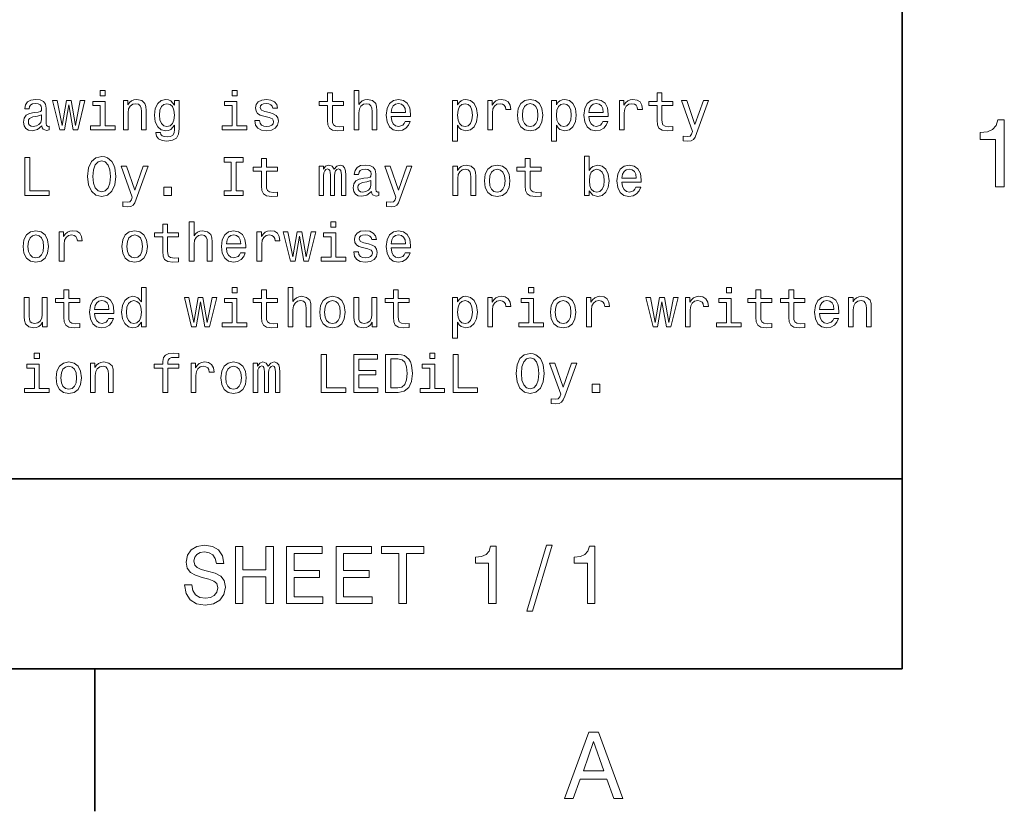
# Model space of a CAD drawing. Extents: x 0 to 420, y 0 to 297.
# Tile 27 of 32: x 364 to 415, y 2 to 44. Entities that reach past the tile are written whole.
import ezdxf

# ---------------------------------------------------------------- set-up
doc = ezdxf.new("R2010")
doc.units = 0

msp = doc.modelspace()

# ---------------------------------------------------------------- linework, layer by layer
at = {"color": 7, "lineweight": 35}
for p, q in [((410, 10), (410, 287)), ((410, 70), (410, 10)), ((220, 20), (410, 20)), ((10, 10), (410, 10)), ((220, 10), (410, 10)), ((367.5, 10), (367.5, 2.5))]:
    msp.add_line(p, q, dxfattribs=at)
at = {"color": 7, "lineweight": 13}
for points in [[(368.043213, 40.432278), (367.775208, 40.432278), (367.775208, 40.144093), (368.043213, 40.144093)], [(374.982697, 40.432278), (374.714691, 40.432278), (374.714691, 40.144093), (374.982697, 40.144093)], [(381.138336, 38.363113), (381.391937, 38.363113), (381.391937, 39.256485), (381.417877, 39.461098), (381.501434, 39.61095), (381.631134, 39.703171), (381.804016, 39.737755), (381.942352, 39.708935), (382.028809, 39.631126), (382.072052, 39.501442), (382.086456, 39.328529), (382.086456, 38.363113), (382.340057, 38.363113), (382.340057, 39.380405), (382.328522, 39.585014), (382.276642, 39.755043), (382.106628, 39.910664), (381.841492, 39.96542), (381.697388, 39.945248), (381.573486, 39.890491), (381.469727, 39.804035), (381.391937, 39.685879), (381.391937, 40.432278), (381.138336, 40.432278)], [(364.708923, 38.564842), (364.708923, 38.556198), (364.723328, 38.458214), (364.766571, 38.38905), (364.94812, 38.334293), (365.089325, 38.357349), (365.089325, 38.553314), (365.028809, 38.54467), (364.94812, 38.582134), (364.933716, 38.697407), (364.933716, 39.498562), (364.899139, 39.703171), (364.798279, 39.847263), (364.622467, 39.93372), (364.374634, 39.96542), (364.132568, 39.930836), (363.953888, 39.832855), (363.841492, 39.680115), (363.804016, 39.478386), (363.804016, 39.461098), (364.031708, 39.461098), (364.05188, 39.582134), (364.115265, 39.668591), (364.219025, 39.720463), (364.365997, 39.740635), (364.507202, 39.726227), (364.608063, 39.682999), (364.668579, 39.60807), (364.688751, 39.504322), (364.677216, 39.383286), (364.631104, 39.322769), (364.515839, 39.293949), (364.299713, 39.270893), (364.05188, 39.219021), (363.876068, 39.126801), (363.772339, 38.982712), (363.740631, 38.769455), (363.76944, 38.57925), (363.858795, 38.438042), (364.002869, 38.348705), (364.201721, 38.317005), (364.469727, 38.377522)], [(365.890472, 38.363113), (366.121033, 39.677235), (366.351562, 38.363113), (366.593658, 38.363113), (366.97406, 39.910664), (366.729095, 39.910664), (366.472626, 38.596542), (366.244934, 39.910664), (365.994232, 39.910664), (365.766571, 38.596542), (365.510071, 39.910664), (365.268005, 39.910664), (365.648407, 38.363113)], [(368.994232, 38.363113), (369.247833, 38.363113), (369.247833, 39.256485), (369.273773, 39.461098), (369.35733, 39.61095), (369.48703, 39.703171), (369.659943, 39.737755), (369.798279, 39.708935), (369.884705, 39.631126), (369.927948, 39.501442), (369.942352, 39.328529), (369.942352, 38.363113), (370.195953, 38.363113), (370.195953, 39.380405), (370.184418, 39.585014), (370.132568, 39.755043), (369.962524, 39.910664), (369.697388, 39.96542), (369.550415, 39.945248), (369.426514, 39.890491), (369.319885, 39.798271), (369.236298, 39.674351), (369.236298, 39.910664), (368.994232, 39.910664)], [(371.933716, 38.432278), (371.933716, 39.910664), (371.69165, 39.910664), (371.69165, 39.659943), (371.492798, 39.887608), (371.371765, 39.945248), (371.236298, 39.96542), (370.991333, 39.907784), (370.801147, 39.746399), (370.677216, 39.487034), (370.634003, 39.138329), (370.677216, 38.786743), (370.801147, 38.527378), (370.991333, 38.363113), (371.236298, 38.308357), (371.374634, 38.328533), (371.489899, 38.380405), (371.69165, 38.599426), (371.69165, 38.380405), (371.668579, 38.207493), (371.605194, 38.083576), (371.484131, 38.011528), (371.302582, 37.985592), (371.144073, 38.002884), (371.031677, 38.046112), (370.965424, 38.12104), (370.945251, 38.221905), (370.700287, 38.221905), (370.700287, 38.210377), (370.737732, 38.025936), (370.853027, 37.887608), (371.037445, 37.798271), (371.288177, 37.766571), (371.587891, 37.809799), (371.786743, 37.930836), (371.899139, 38.141212)], [(376.69165, 39.265129), (376.446686, 39.322769), (376.265137, 39.38905), (376.20459, 39.524498), (376.221893, 39.619598), (376.28241, 39.688763), (376.380402, 39.731991), (376.521606, 39.749279), (376.657043, 39.731991), (376.763672, 39.680115), (376.832855, 39.602306), (376.861664, 39.498562), (377.109497, 39.498562), (377.109497, 39.504322), (377.066284, 39.691643), (376.94812, 39.838619), (376.763672, 39.930836), (376.521606, 39.96542), (376.276642, 39.930836), (376.097961, 39.835735), (375.985596, 39.694527), (375.950989, 39.51585), (375.976929, 39.342941), (376.057617, 39.221905), (376.190186, 39.135448), (376.38327, 39.074928), (376.66571, 39.005764), (376.838623, 38.93372), (376.884735, 38.876083), (376.902008, 38.789627), (376.876068, 38.682999), (376.806915, 38.602306), (376.694519, 38.550434), (376.544678, 38.533142), (376.386169, 38.550434), (376.270874, 38.61095), (376.193085, 38.708935), (376.161377, 38.844383), (375.916412, 38.844383), (375.956757, 38.613834), (376.074921, 38.446686), (376.262238, 38.345821), (376.521606, 38.308357), (376.792511, 38.345821), (376.991333, 38.446686), (377.112396, 38.60807), (377.155609, 38.818443), (377.123901, 39), (377.034576, 39.12392), (376.887604, 39.204613)], [(379.7435, 39.642651), (379.7435, 38.867435), (379.760803, 38.616714), (379.841492, 38.443806), (380.002869, 38.342941), (380.276642, 38.308357), (380.576355, 38.322769), (380.576355, 38.541786), (380.35733, 38.524498), (380.158508, 38.54755), (380.05188, 38.619598), (380.005768, 38.740635), (379.997101, 38.910664), (379.997101, 39.642651), (380.576355, 39.642651), (380.576355, 39.858791), (379.997101, 39.858791), (379.997101, 40.311241), (379.7435, 40.311241), (379.7435, 39.858791), (379.305481, 39.858791), (379.305481, 39.642651)], [(383.095093, 39.0634), (384.109497, 39.0634), (384.112396, 39.181557), (384.066284, 39.51297), (383.939484, 39.760807), (383.737762, 39.910664), (383.469727, 39.96542), (383.207489, 39.907784), (383.005768, 39.746399), (382.876068, 39.48415), (382.829956, 39.138329), (382.873199, 38.783863), (383.002869, 38.524498), (383.201721, 38.363113), (383.46109, 38.308357), (383.685883, 38.345821), (383.8703, 38.443806), (384.005768, 38.599426), (384.083557, 38.806919), (383.832855, 38.806919), (383.780975, 38.691643), (383.706055, 38.605186), (383.492798, 38.536022), (383.328522, 38.567726), (383.20462, 38.668591), (383.123901, 38.832855), (383.095093, 39.054756)], [(386.582123, 39.671471), (386.582123, 39.910664), (386.328522, 39.910664), (386.328522, 37.763691), (386.582123, 37.763691), (386.582123, 38.599426), (386.671478, 38.463978), (386.772339, 38.374641), (387.02594, 38.308357), (387.268005, 38.363113), (387.458221, 38.527378), (387.582123, 38.786743), (387.628235, 39.138329), (387.582123, 39.487034), (387.458221, 39.746399), (387.268005, 39.907784), (387.02594, 39.96542), (386.887604, 39.948128), (386.76944, 39.893372), (386.668579, 39.801155)], [(388.172913, 38.363113), (388.426514, 38.363113), (388.426514, 39.247841), (388.452454, 39.461098), (388.530273, 39.613834), (388.657043, 39.706055), (388.827087, 39.737755), (388.953888, 39.717579), (389.048981, 39.659943), (389.106628, 39.561962), (389.126801, 39.429398), (389.383301, 39.429398), (389.348694, 39.662827), (389.253601, 39.829971), (389.095093, 39.930836), (388.878967, 39.96542), (388.731995, 39.942364), (388.605194, 39.884727), (388.492798, 39.786743), (388.403442, 39.654179), (388.403442, 39.910664), (388.172913, 39.910664)], [(389.737762, 39.135448), (389.783875, 38.783863), (389.916443, 38.524498), (390.126801, 38.363113), (390.40921, 38.308357), (390.688751, 38.363113), (390.899139, 38.521614), (391.031708, 38.780979), (391.080688, 39.135448), (391.031708, 39.487034), (390.899139, 39.749279), (390.688751, 39.907784), (390.40921, 39.96542), (390.126801, 39.907784), (389.916443, 39.746399), (389.783875, 39.487034)], [(391.786743, 39.671471), (391.786743, 39.910664), (391.533142, 39.910664), (391.533142, 37.763691), (391.786743, 37.763691), (391.786743, 38.599426), (391.876068, 38.463978), (391.976929, 38.374641), (392.23056, 38.308357), (392.472626, 38.363113), (392.662811, 38.527378), (392.786743, 38.786743), (392.832855, 39.138329), (392.786743, 39.487034), (392.662811, 39.746399), (392.472626, 39.907784), (392.23056, 39.96542), (392.092224, 39.948128), (391.97406, 39.893372), (391.873199, 39.801155)], [(393.504333, 39.0634), (394.518738, 39.0634), (394.521606, 39.181557), (394.475494, 39.51297), (394.348694, 39.760807), (394.146973, 39.910664), (393.878967, 39.96542), (393.616699, 39.907784), (393.414978, 39.746399), (393.285309, 39.48415), (393.239197, 39.138329), (393.28241, 38.783863), (393.412109, 38.524498), (393.610962, 38.363113), (393.870331, 38.308357), (394.095093, 38.345821), (394.279541, 38.443806), (394.414978, 38.599426), (394.492798, 38.806919), (394.242065, 38.806919), (394.190186, 38.691643), (394.115265, 38.605186), (393.902008, 38.536022), (393.737762, 38.567726), (393.613831, 38.668591), (393.533142, 38.832855), (393.504333, 39.054756)], [(395.112396, 38.363113), (395.365997, 38.363113), (395.365997, 39.247841), (395.391937, 39.461098), (395.469727, 39.613834), (395.596558, 39.706055), (395.766571, 39.737755), (395.893372, 39.717579), (395.988464, 39.659943), (396.046112, 39.561962), (396.066284, 39.429398), (396.322754, 39.429398), (396.288177, 39.662827), (396.193085, 39.829971), (396.034576, 39.930836), (395.818451, 39.96542), (395.671478, 39.942364), (395.544678, 39.884727), (395.432281, 39.786743), (395.342957, 39.654179), (395.342957, 39.910664), (395.112396, 39.910664)], [(397.092224, 39.642651), (397.092224, 38.867435), (397.109497, 38.616714), (397.190216, 38.443806), (397.351593, 38.342941), (397.625366, 38.308357), (397.925079, 38.322769), (397.925079, 38.541786), (397.706055, 38.524498), (397.507202, 38.54755), (397.400574, 38.619598), (397.354462, 38.740635), (397.345825, 38.910664), (397.345825, 39.642651), (397.925079, 39.642651), (397.925079, 39.858791), (397.345825, 39.858791), (397.345825, 40.311241), (397.092224, 40.311241), (397.092224, 39.858791), (396.654175, 39.858791), (396.654175, 39.642651)], [(399.527374, 39.910664), (399.083588, 38.63689), (398.648407, 39.910664), (398.371765, 39.910664), (398.959656, 38.276657), (398.907776, 38.132565), (398.827087, 38.034584), (398.69165, 38.002884), (398.458221, 38.0317), (398.458221, 37.786743), (398.703186, 37.763691), (398.878967, 37.786743), (399.002869, 37.858791), (399.092224, 37.982712), (399.170044, 38.164265), (399.798279, 39.910664)], [(368.034576, 38.57637), (368.034576, 39.858791), (367.38327, 39.858791), (367.38327, 39.642651), (367.780975, 39.642651), (367.780975, 38.57637), (367.262238, 38.57637), (367.262238, 38.363113), (368.559082, 38.363113), (368.559082, 38.57637)], [(370.89624, 39.138329), (370.92218, 39.394814), (371, 39.585014), (371.121033, 39.697407), (371.28241, 39.737755), (371.452454, 39.697407), (371.579254, 39.585014), (371.657043, 39.394814), (371.685883, 39.138329), (371.657043, 38.876083), (371.579254, 38.688763), (371.452454, 38.573486), (371.28241, 38.536022), (371.121033, 38.573486), (371, 38.688763), (370.92218, 38.878963)], [(374.97406, 38.57637), (374.97406, 39.858791), (374.322754, 39.858791), (374.322754, 39.642651), (374.720459, 39.642651), (374.720459, 38.57637), (374.201721, 38.57637), (374.201721, 38.363113), (375.498566, 38.363113), (375.498566, 38.57637)], [(383.095093, 39.276657), (383.126801, 39.475506), (383.20462, 39.622478), (383.322754, 39.711815), (383.478394, 39.743515), (383.631134, 39.711815), (383.749268, 39.622478), (383.82132, 39.475506), (383.84726, 39.276657)], [(386.982697, 38.536022), (386.812683, 38.573486), (386.688751, 38.688763), (386.610962, 38.876083), (386.585022, 39.138329), (386.610962, 39.397697), (386.688751, 39.585014), (386.812683, 39.697407), (386.982697, 39.737755), (387.138336, 39.697407), (387.262238, 39.582134), (387.340057, 39.394814), (387.368866, 39.138329), (387.340057, 38.878963), (387.262238, 38.688763), (387.138336, 38.573486)], [(389.997131, 39.138329), (390.023071, 39.397697), (390.10376, 39.585014), (390.233429, 39.700291), (390.40921, 39.740635), (390.582123, 39.700291), (390.711823, 39.587898), (390.792511, 39.397697), (390.82132, 39.138329), (390.792511, 38.876083), (390.711823, 38.685879), (390.582123, 38.570606), (390.40921, 38.533142), (390.233429, 38.570606), (390.10376, 38.685879), (390.023071, 38.876083)], [(392.187317, 38.536022), (392.017303, 38.573486), (391.893372, 38.688763), (391.815552, 38.876083), (391.789612, 39.138329), (391.815552, 39.397697), (391.893372, 39.585014), (392.017303, 39.697407), (392.187317, 39.737755), (392.342957, 39.697407), (392.466858, 39.582134), (392.544678, 39.394814), (392.573486, 39.138329), (392.544678, 38.878963), (392.466858, 38.688763), (392.342957, 38.573486)], [(393.504333, 39.276657), (393.536011, 39.475506), (393.613831, 39.622478), (393.731995, 39.711815), (393.887604, 39.743515), (394.040344, 39.711815), (394.158508, 39.622478), (394.23056, 39.475506), (394.25647, 39.276657)], [(364.680115, 38.9049), (364.645538, 38.755043), (364.553314, 38.639771), (364.414978, 38.564842), (364.244965, 38.538906), (364.135437, 38.553314), (364.057617, 38.599426), (364.008636, 38.680115), (363.994232, 38.792507), (364.005768, 38.893372), (364.05188, 38.96542), (364.236298, 39.046112), (364.469727, 39.080692), (364.680115, 39.149857)], [(414.909241, 35.366787), (415.368164, 35.366787), (415.368164, 38.892002), (415.025208, 38.892002), (414.934448, 38.584366), (414.752899, 38.377594), (414.475525, 38.256557), (414.092224, 38.216209), (414.092224, 37.858143), (414.909241, 37.858143)], [(363.801147, 34.907784), (365.086456, 34.907784), (365.086456, 35.149857), (364.066284, 35.149857), (364.066284, 36.907784), (363.801147, 36.907784)], [(367.115265, 35.907784), (367.167145, 35.458218), (367.316986, 35.126804), (367.550415, 34.922192), (367.855896, 34.853027), (368.158508, 34.922192), (368.394806, 35.126804), (368.541779, 35.458218), (368.596527, 35.907784), (368.541779, 36.354469), (368.478394, 36.536026), (368.394806, 36.685883), (368.158508, 36.890491), (368.014404, 36.942368), (367.855896, 36.96254), (367.547546, 36.890491), (367.314117, 36.688763), (367.167145, 36.357349)], [(374.662811, 35.149857), (374.293945, 35.149857), (374.293945, 34.907784), (375.296814, 34.907784), (375.296814, 35.149857), (374.927948, 35.149857), (374.927948, 36.66571), (375.296814, 36.66571), (375.296814, 36.907784), (374.293945, 36.907784), (374.293945, 36.66571), (374.662811, 36.66571)], [(376.273773, 36.187321), (376.273773, 35.412106), (376.291077, 35.161385), (376.371765, 34.988476), (376.533142, 34.887611), (376.806915, 34.853027), (377.106628, 34.867439), (377.106628, 35.086456), (376.887604, 35.069168), (376.688751, 35.09222), (376.582123, 35.164268), (376.536011, 35.285305), (376.527374, 35.455334), (376.527374, 36.187321), (377.106628, 36.187321), (377.106628, 36.403461), (376.527374, 36.403461), (376.527374, 36.855911), (376.273773, 36.855911), (376.273773, 36.403461), (375.835724, 36.403461), (375.835724, 36.187321)], [(390.15274, 36.187321), (390.15274, 35.412106), (390.170044, 35.161385), (390.250732, 34.988476), (390.412109, 34.887611), (390.685883, 34.853027), (390.985596, 34.867439), (390.985596, 35.086456), (390.766571, 35.069168), (390.567719, 35.09222), (390.46109, 35.164268), (390.414978, 35.285305), (390.406342, 35.455334), (390.406342, 36.187321), (390.985596, 36.187321), (390.985596, 36.403461), (390.406342, 36.403461), (390.406342, 36.855911), (390.15274, 36.855911), (390.15274, 36.403461), (389.714691, 36.403461), (389.714691, 36.187321)], [(393.521606, 35.146976), (393.708923, 34.925076), (393.965424, 34.853027), (394.207489, 34.907784), (394.400574, 35.072048), (394.521606, 35.334297), (394.567719, 35.682999), (394.521606, 36.031704), (394.397705, 36.291069), (394.207489, 36.452454), (393.965424, 36.51009), (393.711823, 36.435162), (393.608063, 36.342941), (393.521606, 36.219021), (393.521606, 36.976948), (393.268005, 36.976948), (393.268005, 34.907784), (393.521606, 34.907784)], [(367.391937, 35.907784), (367.423615, 36.256485), (367.518738, 36.51297), (367.66571, 36.668591), (367.855896, 36.723347), (368.043213, 36.668591), (368.190186, 36.51009), (368.285309, 36.253605), (368.319885, 35.907784), (368.285309, 35.559082), (368.190186, 35.302597), (368.043213, 35.146976), (367.855896, 35.095104), (367.66571, 35.146976), (367.518738, 35.302597), (367.423615, 35.556198)], [(370.034576, 36.455334), (369.590759, 35.181561), (369.155609, 36.455334), (368.878967, 36.455334), (369.466858, 34.821327), (369.414978, 34.677235), (369.33429, 34.579254), (369.198853, 34.547554), (368.965424, 34.57637), (368.965424, 34.331413), (369.210358, 34.308361), (369.386169, 34.331413), (369.510071, 34.403461), (369.599426, 34.527382), (369.677216, 34.708935), (370.305481, 36.455334)], [(379.302582, 34.907784), (379.536011, 34.907784), (379.536011, 35.942368), (379.550415, 36.097984), (379.593658, 36.210377), (379.659943, 36.276661), (379.746399, 36.302597), (379.815552, 36.279541), (379.861664, 36.221905), (379.884735, 36.12392), (379.893372, 35.99424), (379.893372, 34.907784), (380.112396, 34.907784), (380.112396, 35.942368), (380.126801, 36.095104), (380.170013, 36.207497), (380.239197, 36.276661), (380.325653, 36.302597), (380.394806, 36.279541), (380.440918, 36.221905), (380.469727, 35.99424), (380.469727, 34.907784), (380.703156, 34.907784), (380.703156, 35.976948), (380.688751, 36.198849), (380.642639, 36.368877), (380.550415, 36.472626), (380.400574, 36.51009), (380.224792, 36.452454), (380.089325, 36.285305), (379.982697, 36.44957), (379.804016, 36.51009), (379.639771, 36.452454), (379.527374, 36.291069), (379.527374, 36.455334), (379.302582, 36.455334)], [(382.057617, 35.109512), (382.057617, 35.100868), (382.072052, 35.002884), (382.115265, 34.93372), (382.296814, 34.878963), (382.438049, 34.90202), (382.438049, 35.097984), (382.377502, 35.08934), (382.296814, 35.126804), (382.28241, 35.242077), (382.28241, 36.043232), (382.247833, 36.247841), (382.146973, 36.391933), (381.971191, 36.47839), (381.723328, 36.51009), (381.481262, 36.475506), (381.302582, 36.377525), (381.190186, 36.224785), (381.15274, 36.023056), (381.15274, 36.005768), (381.380402, 36.005768), (381.400574, 36.126804), (381.463989, 36.213261), (381.567719, 36.265133), (381.714691, 36.285305), (381.855896, 36.270897), (381.956757, 36.227669), (382.017273, 36.15274), (382.037476, 36.048992), (382.02594, 35.927956), (381.979828, 35.867439), (381.864563, 35.838619), (381.648407, 35.815563), (381.400574, 35.763691), (381.224792, 35.671471), (381.121033, 35.527382), (381.089325, 35.314125), (381.118164, 35.12392), (381.207489, 34.982712), (381.351593, 34.893375), (381.550415, 34.861675), (381.818451, 34.922192)], [(383.913544, 36.455334), (383.469727, 35.181561), (383.034576, 36.455334), (382.757935, 36.455334), (383.345825, 34.821327), (383.293945, 34.677235), (383.213257, 34.579254), (383.07782, 34.547554), (382.844391, 34.57637), (382.844391, 34.331413), (383.089325, 34.308361), (383.265137, 34.331413), (383.389038, 34.403461), (383.478394, 34.527382), (383.556183, 34.708935), (384.184448, 36.455334)], [(386.342926, 34.907784), (386.596527, 34.907784), (386.596527, 35.801155), (386.622467, 36.005768), (386.706055, 36.155621), (386.835724, 36.247841), (387.008636, 36.282425), (387.146973, 36.253605), (387.233429, 36.175797), (387.276672, 36.046112), (387.291077, 35.873199), (387.291077, 34.907784), (387.544678, 34.907784), (387.544678, 35.925076), (387.533142, 36.129684), (387.481262, 36.299713), (387.311249, 36.455334), (387.046112, 36.51009), (386.899139, 36.489918), (386.775208, 36.435162), (386.668579, 36.342941), (386.585022, 36.219021), (386.585022, 36.455334), (386.342926, 36.455334)], [(388.002869, 35.680119), (388.048981, 35.328533), (388.181549, 35.069168), (388.391937, 34.907784), (388.674347, 34.853027), (388.953888, 34.907784), (389.164276, 35.066284), (389.296814, 35.325649), (389.345825, 35.680119), (389.296814, 36.031704), (389.164276, 36.293949), (388.953888, 36.452454), (388.674347, 36.51009), (388.391937, 36.452454), (388.181549, 36.291069), (388.048981, 36.031704)], [(388.262238, 35.682999), (388.288177, 35.942368), (388.368866, 36.129684), (388.498566, 36.244961), (388.674347, 36.285305), (388.84726, 36.244961), (388.976929, 36.132568), (389.057648, 35.942368), (389.086456, 35.682999), (389.057648, 35.420753), (388.976929, 35.230549), (388.84726, 35.115276), (388.674347, 35.077812), (388.498566, 35.115276), (388.368866, 35.230549), (388.288177, 35.420753)], [(394.30835, 35.682999), (394.279541, 35.423634), (394.201721, 35.233433), (394.07782, 35.118156), (393.92218, 35.080692), (393.752167, 35.118156), (393.628235, 35.233433), (393.550446, 35.420753), (393.524506, 35.682999), (393.550446, 35.942368), (393.628235, 36.129684), (393.752167, 36.242077), (393.92218, 36.282425), (394.07782, 36.242077), (394.201721, 36.126804), (394.279541, 35.939484)], [(395.239197, 35.60807), (396.253601, 35.60807), (396.25647, 35.726227), (396.210388, 36.05764), (396.083588, 36.305477), (395.881836, 36.455334), (395.613831, 36.51009), (395.351593, 36.452454), (395.149841, 36.291069), (395.020172, 36.02882), (394.97406, 35.682999), (395.017303, 35.328533), (395.146973, 35.069168), (395.345825, 34.907784), (395.605194, 34.853027), (395.829956, 34.890491), (396.014404, 34.988476), (396.149841, 35.144096), (396.227661, 35.351589), (395.976959, 35.351589), (395.925079, 35.236313), (395.850159, 35.149857), (395.636902, 35.080692), (395.472626, 35.112396), (395.348694, 35.213261), (395.268005, 35.377525), (395.239197, 35.599426)], [(395.239197, 35.821327), (395.270905, 36.020176), (395.348694, 36.167149), (395.466858, 36.256485), (395.622467, 36.288185), (395.775208, 36.256485), (395.893372, 36.167149), (395.965424, 36.020176), (395.991364, 35.821327)], [(371.126801, 34.907784), (371.524475, 34.907784), (371.524475, 35.337177), (371.126801, 35.337177)], [(382.028809, 35.44957), (381.994232, 35.299713), (381.902008, 35.184441), (381.763672, 35.109512), (381.593658, 35.083576), (381.484131, 35.097984), (381.406342, 35.144096), (381.357361, 35.224785), (381.342926, 35.337177), (381.354462, 35.438042), (381.400574, 35.51009), (381.585022, 35.590782), (381.818451, 35.625362), (382.028809, 35.694527)], [(371.069153, 32.731987), (371.069153, 31.956772), (371.086456, 31.706053), (371.167145, 31.533142), (371.328522, 31.432278), (371.602295, 31.397696), (371.902008, 31.412104), (371.902008, 31.631124), (371.682983, 31.613832), (371.484131, 31.636889), (371.377502, 31.708935), (371.331421, 31.829971), (371.322754, 32), (371.322754, 32.731987), (371.902008, 32.731987), (371.902008, 32.948128), (371.322754, 32.948128), (371.322754, 33.400578), (371.069153, 33.400578), (371.069153, 32.948128), (370.631104, 32.948128), (370.631104, 32.731987)], [(372.463959, 31.45245), (372.71756, 31.45245), (372.71756, 32.345821), (372.7435, 32.550434), (372.827087, 32.700287), (372.956757, 32.792507), (373.129669, 32.827091), (373.268005, 32.798271), (373.354462, 32.720463), (373.397675, 32.590778), (373.412109, 32.41787), (373.412109, 31.45245), (373.66571, 31.45245), (373.66571, 32.469742), (373.654175, 32.674351), (373.602295, 32.844379), (373.432281, 33), (373.167145, 33.054756), (373.023041, 33.034584), (372.899139, 32.979828), (372.79538, 32.893372), (372.71756, 32.775215), (372.71756, 33.521614), (372.463959, 33.521614)], [(380.187317, 33.521614), (379.919312, 33.521614), (379.919312, 33.233429), (380.187317, 33.233429)], [(363.714691, 32.224785), (363.760803, 31.873199), (363.893372, 31.613832), (364.103729, 31.45245), (364.386169, 31.397696), (364.66571, 31.45245), (364.876068, 31.61095), (365.008636, 31.870317), (365.057617, 32.224785), (365.008636, 32.57637), (364.876068, 32.838615), (364.66571, 32.99712), (364.386169, 33.054756), (364.103729, 32.99712), (363.893372, 32.835735), (363.760803, 32.57637)], [(363.97406, 32.227665), (364, 32.48703), (364.080688, 32.674351), (364.210358, 32.789627), (364.386169, 32.829971), (364.559082, 32.789627), (364.688751, 32.677235), (364.76944, 32.48703), (364.798279, 32.227665), (364.76944, 31.965418), (364.688751, 31.775217), (364.559082, 31.659943), (364.386169, 31.622478), (364.210358, 31.659943), (364.080688, 31.775217), (364, 31.965418)], [(365.619598, 31.45245), (365.873199, 31.45245), (365.873199, 32.337177), (365.899139, 32.550434), (365.976929, 32.703171), (366.103729, 32.795391), (366.273773, 32.827091), (366.400574, 32.806915), (366.495667, 32.749279), (366.553314, 32.651299), (366.573486, 32.518734), (366.829956, 32.518734), (366.79538, 32.752163), (366.700287, 32.919308), (366.541779, 33.020172), (366.325653, 33.054756), (366.17868, 33.0317), (366.05188, 32.974064), (365.939484, 32.87608), (365.850128, 32.743515), (365.850128, 33), (365.619598, 33)], [(368.919312, 32.224785), (368.965424, 31.873199), (369.097961, 31.613832), (369.30835, 31.45245), (369.590759, 31.397696), (369.8703, 31.45245), (370.080688, 31.61095), (370.213257, 31.870317), (370.262238, 32.224785), (370.213257, 32.57637), (370.080688, 32.838615), (369.8703, 32.99712), (369.590759, 33.054756), (369.30835, 32.99712), (369.097961, 32.835735), (368.965424, 32.57637)], [(369.17868, 32.227665), (369.20459, 32.48703), (369.285309, 32.674351), (369.414978, 32.789627), (369.590759, 32.829971), (369.763672, 32.789627), (369.893372, 32.677235), (369.97406, 32.48703), (370.002869, 32.227665), (369.97406, 31.965418), (369.893372, 31.775217), (369.763672, 31.659943), (369.590759, 31.622478), (369.414978, 31.659943), (369.285309, 31.775217), (369.20459, 31.965418)], [(374.420746, 32.152737), (375.43515, 32.152737), (375.438049, 32.270893), (375.391937, 32.602306), (375.265137, 32.850143), (375.063385, 33), (374.79538, 33.054756), (374.533142, 32.99712), (374.331421, 32.835735), (374.201721, 32.573486), (374.155609, 32.227665), (374.198853, 31.873199), (374.328522, 31.613832), (374.527374, 31.45245), (374.786743, 31.397696), (375.011536, 31.43516), (375.195953, 31.533142), (375.331421, 31.688761), (375.40921, 31.896254), (375.158508, 31.896254), (375.106628, 31.780979), (375.031708, 31.694525), (374.818451, 31.62536), (374.654175, 31.657061), (374.530243, 31.757925), (374.449554, 31.92219), (374.420746, 32.144093)], [(374.420746, 32.365993), (374.452454, 32.564842), (374.530243, 32.711815), (374.648407, 32.801151), (374.804016, 32.832851), (374.956757, 32.801151), (375.074921, 32.711815), (375.146973, 32.564842), (375.172913, 32.365993)], [(376.028809, 31.45245), (376.28241, 31.45245), (376.28241, 32.337177), (376.30835, 32.550434), (376.386169, 32.703171), (376.51297, 32.795391), (376.682983, 32.827091), (376.809784, 32.806915), (376.904907, 32.749279), (376.962524, 32.651299), (376.982697, 32.518734), (377.239197, 32.518734), (377.20459, 32.752163), (377.109497, 32.919308), (376.950989, 33.020172), (376.734863, 33.054756), (376.587891, 33.0317), (376.46109, 32.974064), (376.348694, 32.87608), (376.259369, 32.743515), (376.259369, 33), (376.028809, 33)], [(378.034576, 31.45245), (378.265137, 32.766571), (378.495667, 31.45245), (378.737732, 31.45245), (379.118164, 33), (378.873199, 33), (378.616699, 31.685879), (378.389038, 33), (378.138336, 33), (377.910645, 31.685879), (377.654175, 33), (377.412109, 33), (377.792511, 31.45245)], [(380.17868, 31.665707), (380.17868, 32.948128), (379.527374, 32.948128), (379.527374, 32.731987), (379.925079, 32.731987), (379.925079, 31.665707), (379.406342, 31.665707), (379.406342, 31.45245), (380.703156, 31.45245), (380.703156, 31.665707)], [(381.89624, 32.354465), (381.651306, 32.412106), (381.469727, 32.478386), (381.40921, 32.613834), (381.426514, 32.708935), (381.48703, 32.778099), (381.585022, 32.821327), (381.726227, 32.838615), (381.861664, 32.821327), (381.968292, 32.769451), (382.037476, 32.691643), (382.066284, 32.587898), (382.314117, 32.587898), (382.314117, 32.593658), (382.270874, 32.780979), (382.15274, 32.927956), (381.968292, 33.020172), (381.726227, 33.054756), (381.481262, 33.020172), (381.302582, 32.925072), (381.190186, 32.783863), (381.155609, 32.605186), (381.181549, 32.432278), (381.262238, 32.311241), (381.394806, 32.224785), (381.587891, 32.164265), (381.8703, 32.0951), (382.043213, 32.023056), (382.089325, 31.965418), (382.106628, 31.878963), (382.080688, 31.772335), (382.011536, 31.691643), (381.899139, 31.639771), (381.749268, 31.622478), (381.590759, 31.639771), (381.475494, 31.700289), (381.397705, 31.798271), (381.365997, 31.933718), (381.121033, 31.933718), (381.161377, 31.703171), (381.279541, 31.536024), (381.466858, 31.43516), (381.726227, 31.397696), (381.997101, 31.43516), (382.195953, 31.536024), (382.316986, 31.697407), (382.360229, 31.907782), (382.328522, 32.089336), (382.239197, 32.213257), (382.092224, 32.293949)], [(383.095093, 32.152737), (384.109497, 32.152737), (384.112396, 32.270893), (384.066284, 32.602306), (383.939484, 32.850143), (383.737762, 33), (383.469727, 33.054756), (383.207489, 32.99712), (383.005768, 32.835735), (382.876068, 32.573486), (382.829956, 32.227665), (382.873199, 31.873199), (383.002869, 31.613832), (383.201721, 31.45245), (383.46109, 31.397696), (383.685883, 31.43516), (383.8703, 31.533142), (384.005768, 31.688761), (384.083557, 31.896254), (383.832855, 31.896254), (383.780975, 31.780979), (383.706055, 31.694525), (383.492798, 31.62536), (383.328522, 31.657061), (383.20462, 31.757925), (383.123901, 31.92219), (383.095093, 32.144093)], [(383.095093, 32.365993), (383.126801, 32.564842), (383.20462, 32.711815), (383.322754, 32.801151), (383.478394, 32.832851), (383.631134, 32.801151), (383.749268, 32.711815), (383.82132, 32.564842), (383.84726, 32.365993)], [(369.945251, 28.236313), (369.945251, 27.99712), (370.198853, 27.99712), (370.198853, 30.066284), (369.94812, 30.066284), (369.94812, 29.308359), (369.755035, 29.52738), (369.636871, 29.579252), (369.501434, 29.599426), (369.25647, 29.541788), (369.066284, 29.380405), (368.942352, 29.121038), (368.899139, 28.772335), (368.942352, 28.423634), (369.066284, 28.161385), (369.25647, 27.99712), (369.501434, 27.942366), (369.636871, 27.962538), (369.757904, 28.01441)], [(374.982697, 30.066284), (374.714691, 30.066284), (374.714691, 29.778099), (374.982697, 29.778099)], [(377.668579, 27.99712), (377.92218, 27.99712), (377.92218, 28.890491), (377.94812, 29.095102), (378.031708, 29.244959), (378.161377, 29.337177), (378.33429, 29.371759), (378.472626, 29.342941), (378.559082, 29.265131), (378.602295, 29.135448), (378.616699, 28.962538), (378.616699, 27.99712), (378.8703, 27.99712), (378.8703, 29.014412), (378.858795, 29.219023), (378.806915, 29.389051), (378.636871, 29.54467), (378.371765, 29.599426), (378.227661, 29.579252), (378.103729, 29.524498), (378, 29.438042), (377.92218, 29.319887), (377.92218, 30.066284), (377.668579, 30.066284)], [(390.596558, 30.066284), (390.328522, 30.066284), (390.328522, 29.778099), (390.596558, 29.778099)], [(401.005768, 30.066284), (400.737762, 30.066284), (400.737762, 29.778099), (401.005768, 29.778099)], [(364.982697, 29.54467), (364.729095, 29.54467), (364.729095, 28.651299), (364.700287, 28.443806), (364.616699, 28.293949), (364.48703, 28.201731), (364.316986, 28.172913), (364.181549, 28.195967), (364.095093, 28.265131), (364.046112, 28.383287), (364.034576, 28.550434), (364.034576, 29.54467), (363.780975, 29.54467), (363.780975, 28.52738), (363.789612, 28.322769), (363.84436, 28.152739), (364.011536, 27.99712), (364.279541, 27.942366), (364.423615, 27.962538), (364.547546, 28.01441), (364.654175, 28.103748), (364.740631, 28.233431), (364.740631, 27.99712), (364.982697, 27.99712)], [(365.864532, 29.276659), (365.864532, 28.501442), (365.881836, 28.250723), (365.962524, 28.077812), (366.123901, 27.976948), (366.397675, 27.942366), (366.697388, 27.956774), (366.697388, 28.175795), (366.478394, 28.158503), (366.279541, 28.181559), (366.172913, 28.253605), (366.126801, 28.374641), (366.118164, 28.54467), (366.118164, 29.276659), (366.697388, 29.276659), (366.697388, 29.492798), (366.118164, 29.492798), (366.118164, 29.945248), (365.864532, 29.945248), (365.864532, 29.492798), (365.426514, 29.492798), (365.426514, 29.276659)], [(367.481262, 28.697409), (368.495667, 28.697409), (368.498566, 28.815563), (368.452454, 29.146976), (368.325653, 29.394814), (368.123901, 29.54467), (367.855896, 29.599426), (367.593658, 29.541788), (367.391937, 29.380405), (367.262238, 29.118156), (367.216125, 28.772335), (367.259369, 28.41787), (367.389038, 28.158503), (367.587891, 27.99712), (367.84726, 27.942366), (368.072052, 27.97983), (368.25647, 28.077812), (368.391937, 28.233431), (368.469727, 28.440924), (368.219025, 28.440924), (368.167145, 28.325649), (368.092224, 28.239195), (367.878967, 28.170031), (367.714691, 28.201731), (367.590759, 28.302595), (367.510071, 28.46686), (367.481262, 28.688763)], [(372.829956, 27.99712), (373.060516, 29.311241), (373.291046, 27.99712), (373.533142, 27.99712), (373.913544, 29.54467), (373.668579, 29.54467), (373.412109, 28.230549), (373.184418, 29.54467), (372.933716, 29.54467), (372.706055, 28.230549), (372.449554, 29.54467), (372.207489, 29.54467), (372.587891, 27.99712)], [(376.273773, 29.276659), (376.273773, 28.501442), (376.291077, 28.250723), (376.371765, 28.077812), (376.533142, 27.976948), (376.806915, 27.942366), (377.106628, 27.956774), (377.106628, 28.175795), (376.887604, 28.158503), (376.688751, 28.181559), (376.582123, 28.253605), (376.536011, 28.374641), (376.527374, 28.54467), (376.527374, 29.276659), (377.106628, 29.276659), (377.106628, 29.492798), (376.527374, 29.492798), (376.527374, 29.945248), (376.273773, 29.945248), (376.273773, 29.492798), (375.835724, 29.492798), (375.835724, 29.276659)], [(379.328522, 28.769455), (379.374634, 28.41787), (379.507202, 28.158503), (379.71759, 27.99712), (380, 27.942366), (380.279541, 27.99712), (380.489899, 28.155621), (380.622467, 28.414988), (380.671478, 28.769455), (380.622467, 29.121038), (380.489899, 29.383287), (380.279541, 29.541788), (380, 29.599426), (379.71759, 29.541788), (379.507202, 29.380405), (379.374634, 29.121038)], [(382.331421, 29.54467), (382.07782, 29.54467), (382.07782, 28.651299), (382.048981, 28.443806), (381.965424, 28.293949), (381.835724, 28.201731), (381.66571, 28.172913), (381.530243, 28.195967), (381.443787, 28.265131), (381.394806, 28.383287), (381.38327, 28.550434), (381.38327, 29.54467), (381.129669, 29.54467), (381.129669, 28.52738), (381.138336, 28.322769), (381.193085, 28.152739), (381.360229, 27.99712), (381.628235, 27.942366), (381.772339, 27.962538), (381.89624, 28.01441), (382.002869, 28.103748), (382.089325, 28.233431), (382.089325, 27.99712), (382.331421, 27.99712)], [(383.213257, 29.276659), (383.213257, 28.501442), (383.23053, 28.250723), (383.311249, 28.077812), (383.472626, 27.976948), (383.746399, 27.942366), (384.046112, 27.956774), (384.046112, 28.175795), (383.827087, 28.158503), (383.628235, 28.181559), (383.521606, 28.253605), (383.475494, 28.374641), (383.466858, 28.54467), (383.466858, 29.276659), (384.046112, 29.276659), (384.046112, 29.492798), (383.466858, 29.492798), (383.466858, 29.945248), (383.213257, 29.945248), (383.213257, 29.492798), (382.775208, 29.492798), (382.775208, 29.276659)], [(386.582123, 29.305477), (386.582123, 29.54467), (386.328522, 29.54467), (386.328522, 27.397696), (386.582123, 27.397696), (386.582123, 28.233431), (386.671478, 28.097984), (386.772339, 28.008648), (387.02594, 27.942366), (387.268005, 27.99712), (387.458221, 28.161385), (387.582123, 28.420752), (387.628235, 28.772335), (387.582123, 29.121038), (387.458221, 29.380405), (387.268005, 29.541788), (387.02594, 29.599426), (386.887604, 29.582134), (386.76944, 29.52738), (386.668579, 29.43516)], [(388.172913, 27.99712), (388.426514, 27.99712), (388.426514, 28.881845), (388.452454, 29.095102), (388.530273, 29.247841), (388.657043, 29.340059), (388.827087, 29.371759), (388.953888, 29.351587), (389.048981, 29.293949), (389.106628, 29.195967), (389.126801, 29.063402), (389.383301, 29.063402), (389.348694, 29.296831), (389.253601, 29.463978), (389.095093, 29.564842), (388.878967, 29.599426), (388.731995, 29.57637), (388.605194, 29.518734), (388.492798, 29.420752), (388.403442, 29.288187), (388.403442, 29.54467), (388.172913, 29.54467)], [(391.472626, 28.769455), (391.518738, 28.41787), (391.651306, 28.158503), (391.861664, 27.99712), (392.144104, 27.942366), (392.423645, 27.99712), (392.634003, 28.155621), (392.766571, 28.414988), (392.815552, 28.769455), (392.766571, 29.121038), (392.634003, 29.383287), (392.423645, 29.541788), (392.144104, 29.599426), (391.861664, 29.541788), (391.651306, 29.380405), (391.518738, 29.121038)], [(393.377533, 27.99712), (393.631134, 27.99712), (393.631134, 28.881845), (393.657074, 29.095102), (393.734863, 29.247841), (393.861664, 29.340059), (394.031708, 29.371759), (394.158508, 29.351587), (394.253601, 29.293949), (394.311249, 29.195967), (394.331421, 29.063402), (394.587891, 29.063402), (394.553314, 29.296831), (394.458221, 29.463978), (394.299713, 29.564842), (394.083557, 29.599426), (393.936584, 29.57637), (393.809814, 29.518734), (393.697418, 29.420752), (393.608063, 29.288187), (393.608063, 29.54467), (393.377533, 29.54467)], [(397.118164, 27.99712), (397.348694, 29.311241), (397.579254, 27.99712), (397.82132, 27.99712), (398.201721, 29.54467), (397.956787, 29.54467), (397.700287, 28.230549), (397.472626, 29.54467), (397.221893, 29.54467), (396.994232, 28.230549), (396.737762, 29.54467), (396.495667, 29.54467), (396.876099, 27.99712)], [(398.582123, 27.99712), (398.835754, 27.99712), (398.835754, 28.881845), (398.861664, 29.095102), (398.939484, 29.247841), (399.066284, 29.340059), (399.236328, 29.371759), (399.363098, 29.351587), (399.458221, 29.293949), (399.515869, 29.195967), (399.536011, 29.063402), (399.792511, 29.063402), (399.757935, 29.296831), (399.662842, 29.463978), (399.504333, 29.564842), (399.288177, 29.599426), (399.141205, 29.57637), (399.014404, 29.518734), (398.902008, 29.420752), (398.812683, 29.288187), (398.812683, 29.54467), (398.582123, 29.54467)], [(402.296844, 29.276659), (402.296844, 28.501442), (402.314117, 28.250723), (402.394806, 28.077812), (402.556213, 27.976948), (402.829987, 27.942366), (403.1297, 27.956774), (403.1297, 28.175795), (402.910675, 28.158503), (402.711823, 28.181559), (402.605194, 28.253605), (402.559082, 28.374641), (402.550446, 28.54467), (402.550446, 29.276659), (403.1297, 29.276659), (403.1297, 29.492798), (402.550446, 29.492798), (402.550446, 29.945248), (402.296844, 29.945248), (402.296844, 29.492798), (401.858795, 29.492798), (401.858795, 29.276659)], [(404.031708, 29.276659), (404.031708, 28.501442), (404.049011, 28.250723), (404.1297, 28.077812), (404.291077, 27.976948), (404.56485, 27.942366), (404.864563, 27.956774), (404.864563, 28.175795), (404.645538, 28.158503), (404.446686, 28.181559), (404.340057, 28.253605), (404.293945, 28.374641), (404.285309, 28.54467), (404.285309, 29.276659), (404.864563, 29.276659), (404.864563, 29.492798), (404.285309, 29.492798), (404.285309, 29.945248), (404.031708, 29.945248), (404.031708, 29.492798), (403.593658, 29.492798), (403.593658, 29.276659)], [(405.648407, 28.697409), (406.662842, 28.697409), (406.66571, 28.815563), (406.619598, 29.146976), (406.492798, 29.394814), (406.291077, 29.54467), (406.023071, 29.599426), (405.760803, 29.541788), (405.559082, 29.380405), (405.429413, 29.118156), (405.383301, 28.772335), (405.426514, 28.41787), (405.556213, 28.158503), (405.755035, 27.99712), (406.014404, 27.942366), (406.239197, 27.97983), (406.423645, 28.077812), (406.559082, 28.233431), (406.636902, 28.440924), (406.386169, 28.440924), (406.33429, 28.325649), (406.259369, 28.239195), (406.046112, 28.170031), (405.881836, 28.201731), (405.757935, 28.302595), (405.677246, 28.46686), (405.648407, 28.688763)], [(407.161377, 27.99712), (407.414978, 27.99712), (407.414978, 28.890491), (407.440918, 29.095102), (407.524506, 29.244959), (407.654175, 29.337177), (407.827087, 29.371759), (407.965424, 29.342941), (408.05188, 29.265131), (408.095093, 29.135448), (408.109528, 28.962538), (408.109528, 27.99712), (408.363129, 27.99712), (408.363129, 29.014412), (408.351593, 29.219023), (408.299713, 29.389051), (408.1297, 29.54467), (407.864563, 29.599426), (407.71759, 29.579252), (407.593658, 29.524498), (407.48703, 29.432278), (407.403473, 29.308359), (407.403473, 29.54467), (407.161377, 29.54467)], [(367.481262, 28.910664), (367.51297, 29.109512), (367.590759, 29.256485), (367.708923, 29.345823), (367.864532, 29.377523), (368.017273, 29.345823), (368.135437, 29.256485), (368.207489, 29.109512), (368.233429, 28.910664)], [(369.544647, 29.371759), (369.711792, 29.331413), (369.838623, 29.219023), (369.913544, 29.031702), (369.942352, 28.772335), (369.913544, 28.510088), (369.838623, 28.322769), (369.711792, 28.207495), (369.544647, 28.170031), (369.386169, 28.207495), (369.265137, 28.322769), (369.184418, 28.51297), (369.158508, 28.772335), (369.184418, 29.02882), (369.265137, 29.216141), (369.386169, 29.331413)], [(374.97406, 28.210377), (374.97406, 29.492798), (374.322754, 29.492798), (374.322754, 29.276659), (374.720459, 29.276659), (374.720459, 28.210377), (374.201721, 28.210377), (374.201721, 27.99712), (375.498566, 27.99712), (375.498566, 28.210377)], [(379.587891, 28.772335), (379.613831, 29.031702), (379.694519, 29.219023), (379.824219, 29.334295), (380, 29.374641), (380.172913, 29.334295), (380.302582, 29.221903), (380.38327, 29.031702), (380.412109, 28.772335), (380.38327, 28.510088), (380.302582, 28.319887), (380.172913, 28.204613), (380, 28.167149), (379.824219, 28.204613), (379.694519, 28.319887), (379.613831, 28.510088)], [(386.982697, 28.170031), (386.812683, 28.207495), (386.688751, 28.322769), (386.610962, 28.510088), (386.585022, 28.772335), (386.610962, 29.031702), (386.688751, 29.219023), (386.812683, 29.331413), (386.982697, 29.371759), (387.138336, 29.331413), (387.262238, 29.216141), (387.340057, 29.02882), (387.368866, 28.772335), (387.340057, 28.51297), (387.262238, 28.322769), (387.138336, 28.207495)], [(390.587891, 28.210377), (390.587891, 29.492798), (389.936584, 29.492798), (389.936584, 29.276659), (390.33429, 29.276659), (390.33429, 28.210377), (389.815552, 28.210377), (389.815552, 27.99712), (391.112396, 27.99712), (391.112396, 28.210377)], [(391.731995, 28.772335), (391.757935, 29.031702), (391.838623, 29.219023), (391.968292, 29.334295), (392.144104, 29.374641), (392.317017, 29.334295), (392.446686, 29.221903), (392.527374, 29.031702), (392.556183, 28.772335), (392.527374, 28.510088), (392.446686, 28.319887), (392.317017, 28.204613), (392.144104, 28.167149), (391.968292, 28.204613), (391.838623, 28.319887), (391.757935, 28.510088)], [(400.997131, 28.210377), (400.997131, 29.492798), (400.345825, 29.492798), (400.345825, 29.276659), (400.74353, 29.276659), (400.74353, 28.210377), (400.224792, 28.210377), (400.224792, 27.99712), (401.521606, 27.99712), (401.521606, 28.210377)], [(405.648407, 28.910664), (405.680115, 29.109512), (405.757935, 29.256485), (405.876099, 29.345823), (406.031708, 29.377523), (406.184448, 29.345823), (406.302612, 29.256485), (406.374634, 29.109512), (406.400574, 28.910664)], [(364.573486, 26.610952), (364.305481, 26.610952), (364.305481, 26.322767), (364.573486, 26.322767)], [(371.080688, 25.821327), (371.080688, 24.541788), (371.33429, 24.541788), (371.33429, 25.821327), (371.910645, 25.821327), (371.910645, 26.037466), (371.33429, 26.037466), (371.33429, 26.132566), (371.354462, 26.247841), (371.420746, 26.325649), (371.533142, 26.371759), (371.694519, 26.38905), (371.910645, 26.377523), (371.910645, 26.596542), (371.636871, 26.610952), (371.389038, 26.585016), (371.216125, 26.507206), (371.112396, 26.371759), (371.080688, 26.178677), (371.080688, 26.037466), (370.616699, 26.037466), (370.616699, 25.821327)], [(379.414978, 24.541788), (380.700287, 24.541788), (380.700287, 24.783863), (379.680115, 24.783863), (379.680115, 26.541788), (379.414978, 26.541788)], [(381.129669, 24.541788), (382.397705, 24.541788), (382.397705, 24.783863), (381.394806, 24.783863), (381.394806, 25.461096), (382.288177, 25.461096), (382.288177, 25.700289), (381.394806, 25.700289), (381.394806, 26.299713), (382.374634, 26.299713), (382.374634, 26.541788), (381.129669, 26.541788)], [(383.466858, 26.541788), (382.801147, 26.541788), (382.801147, 24.541788), (383.466858, 24.541788), (383.780975, 24.605188), (384.014404, 24.798273), (384.158508, 25.112392), (384.210388, 25.541788), (384.164246, 25.979828), (384.106628, 26.152739), (384.02594, 26.291067), (383.792511, 26.478388), (383.639771, 26.524498)], [(385.391937, 26.610952), (385.123901, 26.610952), (385.123901, 26.322767), (385.391937, 26.322767)], [(386.354462, 24.541788), (387.639771, 24.541788), (387.639771, 24.783863), (386.619598, 24.783863), (386.619598, 26.541788), (386.354462, 26.541788)], [(389.668579, 25.541788), (389.720459, 25.09222), (389.8703, 24.760809), (390.10376, 24.556198), (390.40921, 24.487034), (390.711823, 24.556198), (390.94812, 24.760809), (391.095093, 25.09222), (391.149841, 25.541788), (391.095093, 25.988474), (391.031708, 26.170031), (390.94812, 26.319885), (390.711823, 26.524498), (390.567719, 26.57637), (390.40921, 26.596542), (390.100861, 26.524498), (389.867432, 26.322767), (389.720459, 25.991356)], [(364.564819, 24.755045), (364.564819, 26.037466), (363.913544, 26.037466), (363.913544, 25.821327), (364.311218, 25.821327), (364.311218, 24.755045), (363.792511, 24.755045), (363.792511, 24.541788), (365.089325, 24.541788), (365.089325, 24.755045)], [(365.449554, 25.314123), (365.495667, 24.962538), (365.628235, 24.703171), (365.838623, 24.541788), (366.121033, 24.487034), (366.400574, 24.541788), (366.610931, 24.700289), (366.7435, 24.959656), (366.792511, 25.314123), (366.7435, 25.665707), (366.610931, 25.927956), (366.400574, 26.086456), (366.121033, 26.144093), (365.838623, 26.086456), (365.628235, 25.925074), (365.495667, 25.665707)], [(365.708923, 25.317005), (365.734863, 25.57637), (365.815552, 25.763691), (365.945251, 25.878963), (366.121033, 25.91931), (366.293945, 25.878963), (366.423615, 25.766571), (366.504303, 25.57637), (366.533142, 25.317005), (366.504303, 25.054756), (366.423615, 24.864555), (366.293945, 24.749281), (366.121033, 24.711817), (365.945251, 24.749281), (365.815552, 24.864555), (365.734863, 25.054756)], [(367.259369, 24.541788), (367.51297, 24.541788), (367.51297, 25.43516), (367.53891, 25.639771), (367.622467, 25.789627), (367.752167, 25.881845), (367.925049, 25.916428), (368.063385, 25.887609), (368.149841, 25.809799), (368.193085, 25.680117), (368.207489, 25.507206), (368.207489, 24.541788), (368.46109, 24.541788), (368.46109, 25.559078), (368.449554, 25.763691), (368.397675, 25.93372), (368.227661, 26.089338), (367.962524, 26.144093), (367.815552, 26.12392), (367.69165, 26.069166), (367.585022, 25.976946), (367.501434, 25.853027), (367.501434, 26.089338), (367.259369, 26.089338)], [(372.559082, 24.541788), (372.812683, 24.541788), (372.812683, 25.426514), (372.838623, 25.639771), (372.916412, 25.792509), (373.043213, 25.884727), (373.213257, 25.916428), (373.340057, 25.896255), (373.43515, 25.838617), (373.492798, 25.740635), (373.51297, 25.60807), (373.76944, 25.60807), (373.734863, 25.841499), (373.639771, 26.008646), (373.481262, 26.109512), (373.265137, 26.144093), (373.118164, 26.121038), (372.991333, 26.063402), (372.878967, 25.96542), (372.789612, 25.832855), (372.789612, 26.089338), (372.559082, 26.089338)], [(374.123901, 25.314123), (374.170013, 24.962538), (374.302582, 24.703171), (374.51297, 24.541788), (374.79538, 24.487034), (375.074921, 24.541788), (375.285309, 24.700289), (375.417847, 24.959656), (375.466858, 25.314123), (375.417847, 25.665707), (375.285309, 25.927956), (375.074921, 26.086456), (374.79538, 26.144093), (374.51297, 26.086456), (374.302582, 25.925074), (374.170013, 25.665707)], [(374.38327, 25.317005), (374.40921, 25.57637), (374.489899, 25.763691), (374.619598, 25.878963), (374.79538, 25.91931), (374.968292, 25.878963), (375.097961, 25.766571), (375.17868, 25.57637), (375.207489, 25.317005), (375.17868, 25.054756), (375.097961, 24.864555), (374.968292, 24.749281), (374.79538, 24.711817), (374.619598, 24.749281), (374.489899, 24.864555), (374.40921, 25.054756)], [(375.832855, 24.541788), (376.066284, 24.541788), (376.066284, 25.57637), (376.080688, 25.731989), (376.123901, 25.844381), (376.190186, 25.910664), (376.276642, 25.9366), (376.345825, 25.913546), (376.391937, 25.855909), (376.414978, 25.757927), (376.423615, 25.628242), (376.423615, 24.541788), (376.642639, 24.541788), (376.642639, 25.57637), (376.657043, 25.729109), (376.700287, 25.841499), (376.76944, 25.910664), (376.855896, 25.9366), (376.925079, 25.913546), (376.971191, 25.855909), (377, 25.628242), (377, 24.541788), (377.233429, 24.541788), (377.233429, 25.610952), (377.219025, 25.832855), (377.172913, 26.002884), (377.080688, 26.10663), (376.930817, 26.144093), (376.755035, 26.086456), (376.619598, 25.91931), (376.51297, 26.083574), (376.33429, 26.144093), (376.170013, 26.086456), (376.057617, 25.925074), (376.057617, 26.089338), (375.832855, 26.089338)], [(383.446686, 26.302595), (383.66571, 26.259367), (383.815552, 26.126802), (383.904907, 25.890491), (383.933716, 25.541788), (383.902008, 25.204613), (383.812683, 24.968302), (383.659943, 24.827091), (383.446686, 24.780981), (383.069153, 24.780981), (383.069153, 26.302595)], [(385.38327, 24.755045), (385.38327, 26.037466), (384.731995, 26.037466), (384.731995, 25.821327), (385.129669, 25.821327), (385.129669, 24.755045), (384.610962, 24.755045), (384.610962, 24.541788), (385.907776, 24.541788), (385.907776, 24.755045)], [(389.945251, 25.541788), (389.976929, 25.890491), (390.072052, 26.146975), (390.219025, 26.302595), (390.40921, 26.357349), (390.596558, 26.302595), (390.74353, 26.144093), (390.838623, 25.887609), (390.873199, 25.541788), (390.838623, 25.193085), (390.74353, 24.936602), (390.596558, 24.780981), (390.40921, 24.729109), (390.219025, 24.780981), (390.072052, 24.936602), (389.976929, 25.190203)], [(392.587891, 26.089338), (392.144104, 24.815563), (391.708923, 26.089338), (391.432281, 26.089338), (392.020172, 24.455334), (391.968292, 24.311241), (391.887604, 24.213259), (391.752167, 24.181557), (391.518738, 24.210377), (391.518738, 23.96542), (391.763672, 23.942364), (391.939484, 23.96542), (392.063416, 24.037466), (392.15274, 24.161385), (392.23056, 24.342941), (392.858795, 26.089338)], [(393.680115, 24.541788), (394.07782, 24.541788), (394.07782, 24.971184), (393.680115, 24.971184)], [(372.606628, 14.418589), (372.213257, 14.418589), (372.299713, 13.960375), (372.515839, 13.623199), (372.848694, 13.42003), (373.298248, 13.346542), (373.7435, 13.415707), (374.076355, 13.605908), (374.288177, 13.904179), (374.365997, 14.297551), (374.301147, 14.652018), (374.119598, 14.881124), (373.825653, 15.032421), (373.432281, 15.144814), (373.095093, 15.226946), (372.874634, 15.322046), (372.749268, 15.460375), (372.710358, 15.676514), (372.749268, 15.871038), (372.861664, 16.018013), (373.034576, 16.117435), (373.272339, 16.152018), (373.514404, 16.108789), (373.70459, 15.992075), (373.829956, 15.797551), (373.890472, 15.533862), (374.283844, 15.533862), (374.283844, 15.542507), (374.214691, 15.948848), (374.011505, 16.251442), (373.69162, 16.441643), (373.259369, 16.506485), (372.8703, 16.441643), (372.567719, 16.260086), (372.373199, 15.979107), (372.304016, 15.615994), (372.360229, 15.291787), (372.524475, 15.071326), (372.783844, 14.924352), (373.138306, 14.81196), (373.488464, 14.712537), (373.752167, 14.617435), (373.912109, 14.479107), (373.968292, 14.254323), (373.916412, 14.025216), (373.78241, 13.852305), (373.579254, 13.744237), (373.315552, 13.709655), (373.021606, 13.757205), (372.796814, 13.895534), (372.654175, 14.120317)], [(374.889038, 13.428675), (375.291046, 13.428675), (375.291046, 14.837896), (376.492798, 14.837896), (376.492798, 13.428675), (376.890472, 13.428675), (376.890472, 16.428675), (376.492798, 16.428675), (376.492798, 15.205332), (375.291046, 15.205332), (375.291046, 16.428675), (374.889038, 16.428675)], [(377.586456, 13.428675), (379.488464, 13.428675), (379.488464, 13.791787), (377.984131, 13.791787), (377.984131, 14.807637), (379.324188, 14.807637), (379.324188, 15.166427), (377.984131, 15.166427), (377.984131, 16.065563), (379.453888, 16.065563), (379.453888, 16.428675), (377.586456, 16.428675)], [(380.188751, 13.428675), (382.090759, 13.428675), (382.090759, 13.791787), (380.586456, 13.791787), (380.586456, 14.807637), (381.926514, 14.807637), (381.926514, 15.166427), (380.586456, 15.166427), (380.586456, 16.065563), (382.056183, 16.065563), (382.056183, 16.428675), (380.188751, 16.428675)], [(383.5, 13.428675), (383.897675, 13.428675), (383.897675, 16.065563), (384.805481, 16.065563), (384.805481, 16.428675), (382.587891, 16.428675), (382.587891, 16.065563), (383.5, 16.065563)], [(388.223358, 13.428675), (388.61673, 13.428675), (388.61673, 16.450289), (388.322754, 16.450289), (388.244965, 16.1866), (388.089325, 16.009367), (387.851593, 15.905621), (387.523041, 15.871038), (387.523041, 15.564121), (388.223358, 15.564121)], [(390.229095, 13.026657), (390.527374, 13.026657), (391.573486, 16.510807), (391.270905, 16.510807)], [(393.427948, 13.428675), (393.82132, 13.428675), (393.82132, 16.450289), (393.527374, 16.450289), (393.449554, 16.1866), (393.293945, 16.009367), (393.056183, 15.905621), (392.727661, 15.871038), (392.727661, 15.564121), (393.427948, 15.564121)], [(392.216858, 3.166787), (392.680847, 3.166787), (393.049011, 4.195605), (394.445984, 4.195605), (394.814117, 3.166787), (395.288177, 3.166787), (394.007202, 6.67183), (393.492798, 6.67183)], [(393.210388, 4.624279), (393.75, 6.167507), (394.289642, 4.624279)]]:
    msp.add_lwpolyline(points, close=True, dxfattribs=at)

doc.saveas('drawing.dxf')
